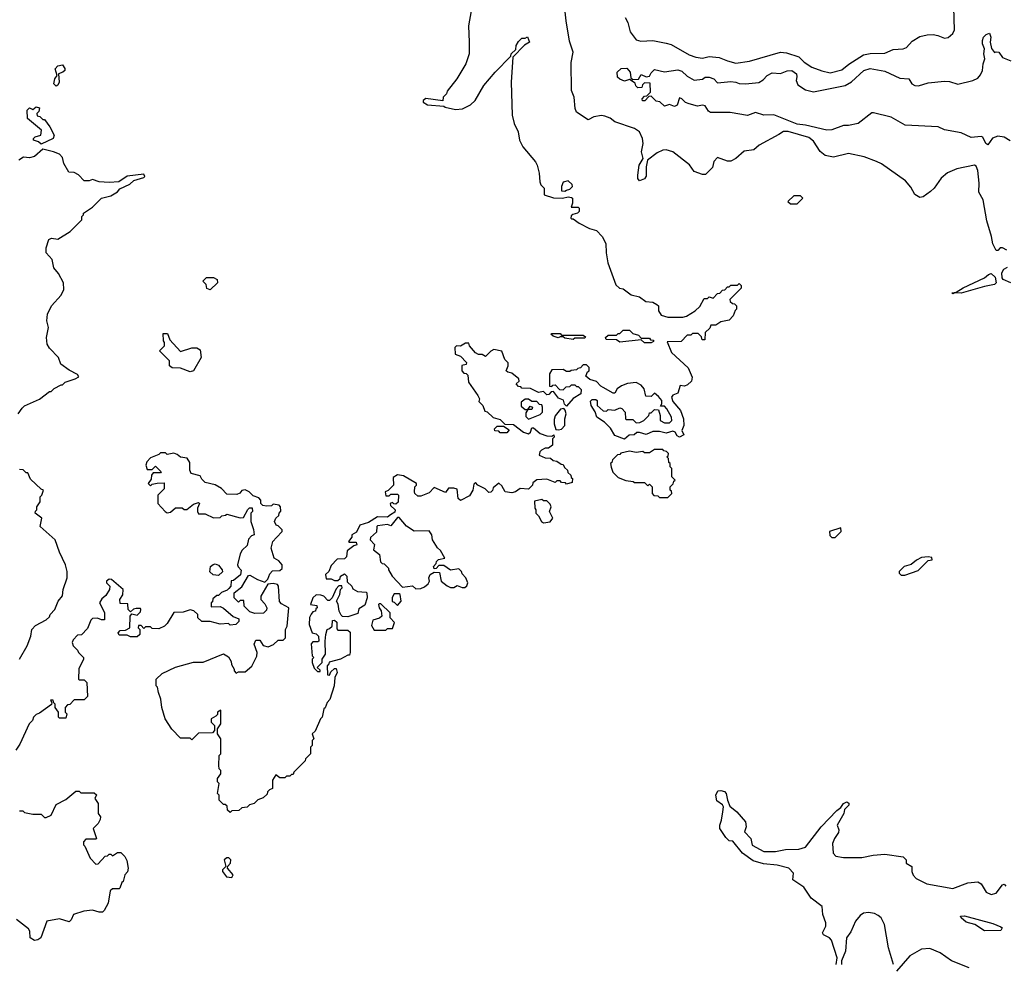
# Model space of a CAD drawing. Extents: x 2239805 to 2396427, y 665731 to 772158.
# Tile 41 of 256: x 2290466 to 2296405, y 690206 to 695901. Entities that reach past the tile are written whole.
import ezdxf

# ---------------------------------------------------------------- set-up
doc = ezdxf.new("R2010")
doc.units = 0

msp = doc.modelspace()

# ---------------------------------------------------------------- linework, layer by layer
at = {"layer": '0CON05XD'}
for points in [[(2293190, 695955), (2293173.8, 695865), (2293176.1, 695766.1), (2293178, 695695), (2293156.2, 695635), (2293102.5, 695545), (2293045, 695470), (2293040, 695455), (2293020, 695435), (2293018.3, 695411.7), (2292915, 695426.7), (2292900, 695415), (2292900, 695405), (2292925, 695387.5), (2293025, 695380), (2293033, 695373), (2293095, 695360), (2293136.4, 695363.6), (2293185, 695387.5), (2293212.5, 695415), (2293266.4, 695503.6), (2293334.2, 695585.8), (2293428.3, 695681.7), (2293430, 695695), (2293458.3, 695721.7), (2293460, 695745), (2293475, 695770), (2293495, 695790), (2293515, 695790), (2293528.3, 695798.3), (2293540, 695765), (2293511.7, 695748.3), (2293440, 695675), (2293431.2, 695525), (2293436.2, 695325), (2293448.8, 695275), (2293473.3, 695225), (2293480, 695175), (2293500, 695135), (2293577.5, 695045), (2293587.5, 695025), (2293600, 694975), (2293603, 694923), (2293610, 694905), (2293630, 694885), (2293630, 694845), (2293685, 694827.5), (2293740, 694825), (2293775, 694832.5), (2293795, 694830), (2293800, 694825), (2293800, 694795), (2293791.7, 694771.7), (2293835, 694770), (2293840, 694765), (2293840, 694745), (2293830, 694735), (2293802.5, 694727.5), (2293791.7, 694718.3), (2293790, 694705), (2293795, 694700), (2293805, 694700), (2293840, 694675), (2293903, 694643), (2293945, 694630), (2293980, 694595), (2294001.7, 694551.7), (2294002.5, 694495), (2294012.5, 694435), (2294061.7, 694301.7), (2294083, 694283), (2294105, 694277.5), (2294155, 694242.5), (2294205, 694230), (2294243, 694203), (2294285, 694197.5), (2294310, 694185), (2294320, 694175), (2294320, 694145), (2294335, 694120), (2294375, 694107.5), (2294465, 694107.5), (2294487, 694113), (2294540, 694145), (2294568.3, 694171.7), (2294595, 694220), (2294615, 694220), (2294625, 694230), (2294648.3, 694221.7), (2294675, 694250), (2294688.3, 694251.7), (2294705, 694270), (2294718.3, 694271.7), (2294735, 694290), (2294745, 694290), (2294755, 694300), (2294795, 694300), (2294805, 694310), (2294818.3, 694298.3), (2294818.3, 694281.7), (2294750, 694215), (2294751.7, 694201.7), (2294765, 694190), (2294778.3, 694188.3), (2294790, 694175), (2294790, 694155), (2294781.7, 694148.3), (2294770, 694115), (2294745, 694090), (2294695, 694080), (2294665, 694060), (2294635, 694060), (2294628.3, 694041.7), (2294600, 694015), (2294598.3, 693971.7), (2294581.7, 693971.7), (2294578.3, 693988.3), (2294558.3, 694008.3), (2294525, 694010), (2294515, 694000), (2294491.7, 693998.3), (2294455, 693960), (2294371.7, 693958.3), (2294397.5, 693895), (2294497.5, 693802.5), (2294521.2, 693745), (2294517.7, 693722.3), (2294495, 693700), (2294475, 693692.5), (2294450, 693695), (2294435, 693650), (2294405, 693637.5), (2294397.5, 693625), (2294405, 693600), (2294452.5, 693545), (2294470, 693495), (2294472.5, 693455), (2294460, 693425), (2294471.7, 693398.3), (2294446.4, 693383.6), (2294431.7, 693391.7), (2294420, 693415), (2294405, 693420), (2294365, 693407.5), (2294325, 693417.5), (2294285, 693417.5), (2294245, 693400), (2294205, 693412.5), (2294188.3, 693411.7), (2294171.7, 693398.3), (2294143, 693397), (2294115, 693372.5), (2294055, 693393.3), (2294029.3, 693439.3), (2293992.5, 693475), (2293947.5, 693505), (2293937, 693537), (2293912.5, 693575), (2293908.3, 693601.7), (2293918.3, 693611.7), (2293941.7, 693611.7), (2293950, 693605), (2293950, 693575), (2293985, 693542.5), (2294005, 693540), (2294015, 693550), (2294055, 693547.5), (2294085, 693560), (2294097, 693557), (2294117.5, 693535), (2294120, 693495), (2294125, 693490), (2294165, 693490), (2294185, 693470), (2294207, 693473), (2294230, 693485), (2294260, 693515), (2294265, 693530), (2294275, 693530), (2294295, 693550), (2294318.3, 693548.3), (2294330, 693515), (2294330, 693485), (2294355, 693470), (2294385, 693470), (2294400, 693485), (2294397.5, 693505), (2294370, 693555), (2294355, 693570), (2294331.7, 693571.7), (2294340, 693585), (2294340, 693605), (2294319.3, 693629.3), (2294295, 693650), (2294275, 693630), (2294241.7, 693631.7), (2294232.5, 693675), (2294215, 693697.5), (2294185, 693713.3), (2294131.7, 693708.3), (2294095, 693693.3), (2294070, 693675), (2294055, 693650), (2294045, 693650), (2293985, 693683.3), (2293970.7, 693690.7), (2293945, 693720), (2293905, 693732.5), (2293881.7, 693751.7), (2293891.7, 693778.3), (2293900, 693785), (2293900, 693805), (2293885, 693820), (2293865, 693820), (2293848.3, 693801.7), (2293831.7, 693798.3), (2293825, 693790), (2293793, 693787), (2293785, 693780), (2293765, 693780), (2293745, 693792.5), (2293675, 693790), (2293662.5, 693765), (2293661.7, 693691.7), (2293675, 693690), (2293681.7, 693698.3), (2293695, 693700), (2293721.7, 693671.7), (2293745, 693670), (2293763, 693687), (2293785, 693690), (2293795, 693700), (2293815, 693700), (2293825, 693690), (2293835, 693690), (2293851.7, 693671.7), (2293850, 693645), (2293803.6, 693616.4), (2293765, 693570), (2293753, 693583), (2293746.4, 693606.4), (2293715, 693620), (2293685, 693660), (2293671.7, 693658.3), (2293658.3, 693641.7), (2293645, 693640), (2293625, 693660), (2293595, 693652.5), (2293547, 693677), (2293495, 693680), (2293488.3, 693688.3), (2293475, 693690), (2293460, 693705), (2293478.3, 693721.7), (2293476.4, 693736.4), (2293435, 693770), (2293410, 693775), (2293400, 693785), (2293412.5, 693815), (2293411.7, 693831.7), (2293393, 693853), (2293373.6, 693903.6), (2293325, 693912.5), (2293307, 693903), (2293275, 693870), (2293255, 693882.5), (2293233, 693883), (2293215, 693892.5), (2293180, 693935), (2293175, 693950), (2293155, 693950), (2293125, 693932.5), (2293100, 693935), (2293090, 693925), (2293092.5, 693885), (2293125, 693872.5), (2293160, 693835), (2293158.3, 693821.7), (2293133, 693817), (2293132.5, 693785), (2293145, 693770), (2293158.3, 693768.3), (2293168.3, 693758.3), (2293172.5, 693715), (2293230, 693635), (2293240, 693615), (2293235, 693600), (2293260, 693575), (2293271.7, 693541.7), (2293285, 693537.5), (2293321.7, 693501.7), (2293365, 693490), (2293391.7, 693461.7), (2293445, 693460), (2293505, 693413.3), (2293535.9, 693404.1), (2293547.5, 693415), (2293555, 693440), (2293565, 693440), (2293605, 693406.7), (2293645, 693392.5), (2293675, 693390), (2293688.3, 693398.3), (2293690, 693385), (2293680, 693375), (2293680, 693335), (2293655, 693317.5), (2293635, 693317.5), (2293613.6, 693306.4), (2293602.5, 693295), (2293600, 693275), (2293635, 693260), (2293667, 693257), (2293683, 693243), (2293705, 693240), (2293731.7, 693221.7), (2293745, 693220), (2293751.7, 693201.7), (2293770, 693185), (2293771.7, 693171.7), (2293790, 693155), (2293791.7, 693141.7), (2293800, 693135), (2293798.3, 693111.7), (2293765, 693100), (2293758.3, 693108.3), (2293735, 693110), (2293725, 693120), (2293705, 693120), (2293695, 693110), (2293645, 693130), (2293585, 693127.5), (2293561.7, 693108.3), (2293560, 693095), (2293535, 693070), (2293485, 693073.8), (2293455.8, 693054.2), (2293435, 693048.8), (2293393.8, 693053.8), (2293375, 693090), (2293355, 693107.5), (2293321.7, 693078.3), (2293318.3, 693061.7), (2293308.3, 693051.7), (2293295, 693050), (2293273, 693073), (2293230, 693095), (2293215, 693110), (2293205, 693100), (2293200, 693065), (2293179.3, 693030.7), (2293125, 693002.5), (2293110, 693015), (2293105, 693070), (2293085, 693077.5), (2293053, 693077), (2293035, 693050), (2292965, 693080), (2292935, 693047.5), (2292885, 693027.5), (2292868.3, 693028.3), (2292850, 693045), (2292847.5, 693055), (2292850, 693085), (2292860, 693095), (2292860, 693105), (2292781.7, 693151.7), (2292745, 693157.5), (2292718.3, 693141.7), (2292720, 693095), (2292688.3, 693061.7), (2292670, 693055), (2292675, 693030), (2292695, 693030), (2292705, 693040), (2292745, 693040), (2292750, 693035), (2292748.3, 692991.7), (2292735, 692980), (2292721.7, 692981.7), (2292715, 692990), (2292700, 692985), (2292701.7, 692971.7), (2292730, 692945), (2292728.3, 692931.7), (2292702.5, 692915)], [(2296421.2, 694511.2), (2296395, 694526.2), (2296380, 694525), (2296365, 694510), (2296355, 694510), (2296335, 694550), (2296327.8, 694595), (2296299.3, 694689.3), (2296276.9, 694815), (2296251.4, 694861.4), (2296254.3, 694915), (2296245, 694992.5), (2296235, 695017.5), (2296225, 695023.3), (2296117.7, 695002.3), (2296063, 694977), (2296023.8, 694945), (2295981.2, 694885), (2295960, 694865), (2295915.9, 694834.1), (2295895, 694830), (2295865, 694846.7), (2295840.5, 694890.5), (2295808.8, 694928.8), (2295665, 695031.2), (2295635, 695046.2), (2295560, 695075), (2295465, 695094.4), (2295375, 695072.2), (2295325, 695082.5), (2295295, 695106), (2295255, 695168.6), (2295225, 695190.5), (2295102.2, 695227.8), (2295073.3, 695226.7), (2295045, 695208.6), (2294926.7, 695145), (2294895, 695116.2), (2294835, 695109.2), (2294786.2, 695065), (2294755, 695048.8), (2294735, 695048.8), (2294675, 695070), (2294653, 695047), (2294645, 695010), (2294601.7, 694968.3), (2294585, 694967.5), (2294535, 694986.7), (2294505.9, 695025.9), (2294405, 695103.8), (2294365, 695116.2), (2294345, 695113.8), (2294311.9, 695098.1), (2294253.3, 695055), (2294244, 695015), (2294245, 694957.5), (2294235, 694942), (2294205, 694930), (2294193.6, 694943.6), (2294193.9, 694963.9), (2294201.9, 695025), (2294226, 695064), (2294215.6, 695105), (2294227.1, 695155), (2294222.5, 695185), (2294204.2, 695224.2), (2294175, 695246), (2294055.7, 695285.7), (2294028.3, 695308.3), (2293995, 695320), (2293975, 695323.3), (2293930, 695315), (2293895, 695296.7), (2293825, 695343.3), (2293816.2, 695365), (2293810, 695435), (2293794.3, 695475), (2293793, 695643), (2293804.4, 695705), (2293782.7, 695772.7), (2293762, 695895), (2293750.4, 696005)], [(2294117.5, 695915), (2294133.5, 695883.5), (2294147.8, 695827.8), (2294185, 695779.2), (2294212.1, 695772.1), (2294285, 695775.6), (2294365, 695760.4), (2294395, 695751.8), (2294505, 695689.4), (2294545, 695674.4), (2294585, 695670), (2294625, 695678.9), (2294685, 695674), (2294735, 695652.5), (2294785, 695640), (2294868.7, 695651.3), (2295055, 695704.5), (2295091.1, 695701.1), (2295165, 695676.9), (2295196.9, 695645), (2295245, 695615.7), (2295305, 695592.5), (2295355, 695581.4), (2295425, 695598), (2295466.8, 695633.2), (2295555, 695688.5), (2295595, 695696.8), (2295685, 695699.1), (2295735, 695721.9), (2295795, 695726.2), (2295815, 695733.3), (2295848.3, 695771.7), (2295895, 695800), (2295939.3, 695810.7), (2295975, 695811.2), (2296005, 695806.7), (2296045, 695790), (2296067, 695793), (2296095, 695817.5), (2296105, 695840), (2296100, 695975)], [(2296441, 695171), (2296405, 695192.6), (2296365, 695199.6), (2296333.6, 695186.4), (2296305, 695147.5), (2296294, 695154), (2296275, 695192.5), (2296265, 695196.7), (2296205, 695190), (2296145, 695220), (2296045, 695237.5), (2296006.1, 695256.1), (2295806.2, 695266.2), (2295723.2, 695313.2), (2295615, 695340), (2295605, 695340), (2295524.3, 695275.7), (2295465.9, 695264.1), (2295435, 695264.2), (2295365, 695236.7), (2295335, 695234.5), (2295205.3, 695265.3), (2295155, 695270.6), (2295015, 695328.6), (2294955, 695325.6), (2294905, 695340.8), (2294855, 695324.4), (2294750.7, 695340.7), (2294632.1, 695342.1), (2294619.7, 695349.7), (2294601.2, 695381.2), (2294585, 695386), (2294555, 695380), (2294503.3, 695393.3), (2294481.7, 695401.7), (2294460, 695425), (2294445, 695430), (2294432.5, 695385), (2294415, 695377.5), (2294385, 695390), (2294355, 695380), (2294327, 695407), (2294305, 695410), (2294275, 695440), (2294261.7, 695438.3), (2294237, 695413), (2294223, 695413), (2294220, 695425), (2294235, 695440), (2294248.3, 695441.7), (2294270, 695465), (2294268.3, 695518.3), (2294235, 695520), (2294221.7, 695508.3), (2294218.3, 695491.7), (2294195, 695490), (2294181.7, 695501.7), (2294178.3, 695518.3), (2294145, 695540), (2294115, 695530), (2294085, 695542.5), (2294072.5, 695555), (2294070, 695585), (2294093, 695607), (2294128.3, 695608.3), (2294147.5, 695585), (2294151.7, 695551.7), (2294165, 695540), (2294198.3, 695541.7), (2294215, 695570), (2294245, 695557.5), (2294265, 695560), (2294275, 695580), (2294295, 695600), (2294355, 695586.7), (2294435, 695598.8), (2294460.7, 695590.7), (2294491.7, 695561.7), (2294535, 695536.7), (2294585, 695542.5), (2294600, 695555), (2294624.3, 695555.7), (2294653.3, 695545), (2294675, 695520), (2294755, 695528.6), (2294785, 695525.6), (2294806, 695516), (2294844.2, 695514.2), (2294925, 695522), (2294951.4, 695538.6), (2294974, 695565), (2295005, 695580.8), (2295055, 695576.2), (2295095, 695593.8), (2295124.1, 695595.9), (2295150.8, 695575), (2295153.9, 695556.1), (2295148.8, 695535), (2295158.8, 695508.8), (2295205, 695477.5), (2295255, 695466.7), (2295445.8, 695504.2), (2295482.6, 695527.4), (2295558, 695595), (2295595, 695606.7), (2295685, 695590), (2295775, 695549.2), (2295830, 695545), (2295848, 695515), (2295865, 695504.6), (2295887.6, 695502.4), (2295945, 695520), (2296045, 695530.4), (2296075, 695528.2), (2296125, 695513.5), (2296215.9, 695534.1), (2296245, 695549.1), (2296261.7, 695568.3), (2296274, 695595), (2296277.1, 695635), (2296287.5, 695665), (2296282.5, 695695), (2296285.7, 695725), (2296274.3, 695755), (2296273.8, 695775), (2296280, 695795), (2296295, 695812), (2296315, 695820), (2296322.9, 695795), (2296320, 695765), (2296327.7, 695727.7), (2296345, 695702.5), (2296355, 695707.5), (2296372.5, 695705), (2296395, 695673.3), (2296445, 695654)], [(2290685, 695501.2), (2290672, 695515), (2290678.8, 695545), (2290692.5, 695565), (2290680.8, 695605), (2290695, 695623.8), (2290725, 695630), (2290737.5, 695607.5), (2290737.5, 695595), (2290726.1, 695583.9), (2290700, 695575), (2290703.8, 695525), (2290695, 695506.7), (2290685, 695501.2)], [(2290595, 695150), (2290580, 695165), (2290550, 695175), (2290550, 695185), (2290560, 695195), (2290592.5, 695205), (2290597.5, 695235), (2290513.8, 695305), (2290510, 695355), (2290525, 695370), (2290545, 695360), (2290565, 695376.7), (2290585, 695370), (2290581.7, 695348.3), (2290570, 695335), (2290571.7, 695321.7), (2290588.3, 695318.3), (2290605, 695300), (2290615, 695300), (2290647.5, 695255), (2290673.3, 695205), (2290667.5, 695185), (2290595, 695150)], [(2290457.5, 693525), (2290480.7, 693559.3), (2290495, 693572.5), (2290585, 693612.5), (2290645, 693660), (2290655, 693660), (2290673, 693677), (2290715, 693700), (2290725, 693700), (2290740, 693715), (2290800, 693735), (2290821.7, 693748.3), (2290815, 693762.5), (2290765, 693787.5), (2290713.6, 693823.6), (2290700, 693865), (2290645, 693920), (2290632.5, 693945), (2290627.5, 693985), (2290638.8, 694045), (2290630, 694085), (2290633.6, 694126.4), (2290657.5, 694175), (2290715, 694240), (2290732.5, 694275), (2290730, 694315), (2290700.7, 694370.7), (2290672, 694405), (2290661.2, 694455), (2290625.8, 694495), (2290626.1, 694526.1), (2290642.5, 694575), (2290657, 694583), (2290695, 694577.5), (2290770, 694625), (2290840, 694695), (2290840, 694715), (2290850, 694725), (2290850, 694735), (2290905, 694770), (2290960, 694825), (2291015, 694840), (2291055, 694863.3), (2291069.3, 694880.7), (2291130, 694910), (2291155, 694931.2), (2291215, 694950), (2291220, 694955), (2291215, 694970), (2291115, 694957.5), (2291063, 694923), (2291005, 694918.8), (2290945, 694923.3), (2290905, 694937.5), (2290885, 694930), (2290855, 694930), (2290820, 694965), (2290795, 694980), (2290761.7, 694981.7), (2290732.5, 695035), (2290725, 695070), (2290705, 695090), (2290670, 695105), (2290605, 695120), (2290555, 695076.7), (2290525, 695067.5), (2290488.3, 695071.7), (2290460, 695055)], [(2293755, 694867.5), (2293765, 694872.5), (2293785, 694880), (2293800, 694895), (2293798.3, 694908.3), (2293775, 694930), (2293745, 694922.5), (2293733.3, 694895), (2293735, 694870), (2293755, 694867.5)], [(2295155, 694790), (2295190, 694825), (2295175, 694840), (2295135, 694840), (2295100, 694805), (2295115, 694790), (2295155, 694790)], [(2296445, 694313.8), (2296398.8, 694335), (2296392.5, 694345), (2296390.8, 694375), (2296402.3, 694397.7), (2296425, 694408.8)], [(2296095, 694247.5), (2296087.5, 694255), (2296115, 694257.5), (2296157.5, 694285), (2296286.1, 694343.9), (2296310, 694365), (2296325, 694370), (2296349.1, 694349.1), (2296355.6, 694315), (2296345.6, 694304.4), (2296285, 694293.1), (2296145, 694252.9), (2296106.2, 694253.8), (2296095, 694247.5)], [(2291615, 694272.5), (2291595, 694280), (2291590, 694305), (2291570, 694325), (2291593, 694347), (2291635, 694347.5), (2291657.5, 694335), (2291660, 694315), (2291615, 694272.5)], [(2291495, 693777.5), (2291435, 693800), (2291385, 693802.5), (2291370, 693815), (2291370, 693845), (2291310, 693905), (2291340, 693935), (2291340, 693955), (2291332.5, 693965), (2291331.7, 694008.3), (2291358.3, 694008.3), (2291371.7, 693971.7), (2291435, 693900), (2291505, 693922.5), (2291535, 693922.5), (2291555, 693910), (2291560, 693865), (2291515, 693783.3), (2291495, 693777.5)], [(2293805, 693972.5), (2293755, 693980), (2293745, 693990), (2293725, 693990), (2293713.6, 693983.6), (2293683, 693993), (2293670, 694005), (2293675, 694010), (2293725, 694010), (2293735, 694000), (2293865, 694000), (2293878.3, 693988.3), (2293875, 693980), (2293815, 693980), (2293805, 693972.5)], [(2294275, 693952.5), (2294235, 693952.5), (2294215, 693970), (2294085, 693957.5), (2294065, 693970), (2294003, 693973), (2294000, 693985), (2294015, 694000), (2294065, 694000), (2294075, 694010), (2294085, 694010), (2294105, 694030), (2294145, 694030), (2294165, 694010), (2294198.3, 693998.3), (2294215, 693980), (2294265, 693980), (2294271.7, 693971.7), (2294288.3, 693968.3), (2294288.3, 693961.7), (2294275, 693952.5)], [(2293535, 693492.5), (2293605, 693520), (2293620, 693535), (2293620, 693565), (2293615, 693580), (2293601.7, 693581.7), (2293585, 693600), (2293555, 693600), (2293535, 693612.5), (2293515, 693612.5), (2293490, 693595), (2293491.7, 693571.7), (2293515, 693550), (2293530, 693550), (2293545, 693570), (2293560, 693565), (2293555, 693550), (2293530, 693550), (2293518.3, 693531.7), (2293518.3, 693508.3), (2293535, 693492.5)], [(2293715, 693427.5), (2293735, 693433.3), (2293753.3, 693455), (2293753.8, 693495), (2293762.5, 693525), (2293757, 693547), (2293747.5, 693557.5), (2293727, 693553), (2293696.4, 693513.6), (2293689.3, 693490.7), (2293688.8, 693465), (2293700.7, 693430.7), (2293715, 693427.5)], [(2293405, 693410), (2293365, 693410), (2293355, 693420), (2293331.7, 693421.7), (2293330, 693435), (2293345, 693450), (2293385, 693450), (2293418.3, 693428.3), (2293405, 693410)], [(2292702.5, 692915), (2292685, 692902.5), (2292625, 692903.3), (2292570.7, 692869.3), (2292517, 692853), (2292498.3, 692811.7), (2292470, 692795), (2292468.3, 692781.7), (2292450, 692755), (2292455, 692750), (2292495, 692750), (2292500, 692735), (2292481.7, 692728.3), (2292441.7, 692698.3), (2292437.5, 692662.5), (2292425, 692650), (2292381.7, 692648.3), (2292345, 692610), (2292330, 692575), (2292310, 692555), (2292315, 692530), (2292345, 692530), (2292365, 692520), (2292385, 692520), (2292398.3, 692531.7), (2292400, 692545), (2292425, 692560), (2292440, 692545), (2292441.7, 692511.7), (2292470, 692485), (2292475, 692470), (2292503, 692453), (2292555, 692450), (2292560, 692445), (2292562.5, 692415), (2292548.3, 692371.7), (2292511.7, 692348.3), (2292505, 692320), (2292445, 692300), (2292413, 692303), (2292405, 692310), (2292392.5, 692335), (2292386.4, 692376.4), (2292377.5, 692395), (2292397.5, 692435), (2292400, 692465), (2292410, 692475), (2292408.3, 692488.3), (2292391.7, 692488.3), (2292375, 692470), (2292350, 692415), (2292335, 692400), (2292325, 692400), (2292300, 692425), (2292281.7, 692431.7), (2292255, 692432.5), (2292233.3, 692415), (2292220, 692375), (2292258.3, 692368.3), (2292260, 692355), (2292251.7, 692348.3), (2292250, 692335), (2292235, 692330), (2292223, 692317), (2292213.6, 692296.4), (2292212.5, 692255), (2292230, 692205), (2292255, 692197.5), (2292267.5, 692185), (2292270, 692155), (2292265, 692150), (2292235, 692150), (2292223, 692137), (2292230, 692065), (2292240, 692055), (2292230, 692045), (2292230, 692025), (2292241.7, 691991.7), (2292261.7, 691971.7), (2292278.3, 691971.7), (2292278.3, 691978.3), (2292260, 691995), (2292290, 692025), (2292290, 692045), (2292310, 692075), (2292307.5, 692155), (2292312.5, 692195), (2292320, 692225), (2292335, 692230), (2292350, 692245), (2292351.7, 692278.3), (2292365, 692280), (2292378.3, 692268.3), (2292378.3, 692228.3), (2292385, 692220), (2292445, 692220), (2292458.3, 692208.3), (2292460, 692085), (2292455, 692070), (2292445, 692070), (2292400, 692045), (2292331.7, 692028.3), (2292328.3, 692011.7), (2292320, 692005), (2292321.7, 691951.7), (2292335, 691950), (2292341.7, 691968.3), (2292365, 691990), (2292375, 691990), (2292380, 691965), (2292367.5, 691935), (2292362.5, 691885), (2292337, 691803), (2292320, 691785), (2292308.3, 691751.7), (2292300, 691745), (2292290, 691695), (2292280, 691685), (2292248.3, 691611.7), (2292230, 691595), (2292240, 691565), (2292230, 691555), (2292230, 691525), (2292220, 691515), (2292220, 691475), (2292190, 691445), (2292188.3, 691431.7), (2292120, 691365), (2292115, 691350), (2292105, 691350), (2292095, 691340), (2292075, 691340), (2292065, 691330), (2292035, 691330), (2292011.7, 691348.3), (2291990, 691315), (2291990, 691265), (2291971.7, 691258.3), (2291960, 691245), (2291958.3, 691231.7), (2291935, 691210), (2291901.7, 691198.3), (2291880, 691175), (2291853, 691167), (2291837, 691153), (2291805, 691150), (2291787, 691133), (2291745, 691130), (2291735, 691120), (2291720, 691135), (2291718.3, 691158.3), (2291705, 691170), (2291695, 691170), (2291670, 691195), (2291670, 691225), (2291660, 691235), (2291670, 691295), (2291660, 691305), (2291660, 691325), (2291680, 691355), (2291680, 691375), (2291670, 691385), (2291667.5, 691405), (2291670, 691465), (2291680, 691475), (2291680, 691565), (2291660, 691595), (2291660, 691625), (2291680, 691655), (2291678.3, 691738.3), (2291660, 691725), (2291658.3, 691711.7), (2291648.3, 691701.7), (2291620, 691685), (2291620, 691665), (2291640, 691645), (2291640, 691615), (2291628.3, 691601.7), (2291545, 691600), (2291505, 691560), (2291495, 691570), (2291435, 691570), (2291383.6, 691623.6), (2291342.5, 691685), (2291322.5, 691755), (2291317.5, 691805), (2291302.5, 691845), (2291297, 691877), (2291290, 691885), (2291290, 691925), (2291325, 691960), (2291405, 691997.5), (2291515, 692027.5), (2291571.7, 692028.3), (2291695, 692077.5), (2291725, 692060), (2291741.7, 692031.7), (2291743, 692013), (2291760, 691985), (2291760, 691975), (2291771.7, 691961.7), (2291785, 691970), (2291825, 691970), (2291866.4, 692003.6), (2291897, 692063), (2291897.5, 692085), (2291880, 692135), (2291890.7, 692159.3), (2291915, 692160), (2291935, 692127.5), (2291965, 692120), (2291996, 692134), (2292025, 692160), (2292055, 692160), (2292070, 692175), (2292070, 692225), (2292080, 692245), (2292090, 692355), (2292045, 692380), (2292033, 692393), (2292027.5, 692485), (2292020, 692495), (2291995, 692502.5), (2291961.7, 692498.3), (2291920, 692425), (2291920, 692405), (2291945, 692380), (2291957.5, 692355), (2291955, 692340), (2291937, 692323), (2291885, 692320), (2291855, 692330), (2291820, 692365), (2291818.3, 692398.3), (2291795, 692400), (2291785, 692390), (2291760, 692415), (2291760, 692445), (2291805, 692482.5), (2291845, 692550), (2291855, 692552.5), (2291900, 692525), (2291945, 692510), (2291963, 692527), (2291975, 692560), (2291991.7, 692578.3), (2292035, 692580), (2292048.3, 692591.7), (2292050, 692615), (2292029.3, 692639.3), (2292000, 692655), (2291983.3, 692715), (2291992.5, 692755), (2292015, 692780), (2292050, 692815), (2292050, 692825), (2292025, 692850), (2292013.6, 692853.6), (2292002.5, 692875), (2292010, 692895), (2292028.3, 692911.7), (2292030, 692925), (2292041.7, 692938.3), (2292040, 692965), (2292030, 692975), (2291995, 692980), (2291985, 692970), (2291955, 692967.5), (2291933, 692973), (2291920, 692985), (2291920, 693005), (2291908.3, 693018.3), (2291875, 693030), (2291850, 693055), (2291825, 693067.5), (2291805, 693062.5), (2291793, 693047), (2291775, 693037.5), (2291715, 693040), (2291683.9, 693073.9), (2291645, 693096.7), (2291585, 693110), (2291565, 693130), (2291555, 693150), (2291500, 693165), (2291492.5, 693185), (2291491.7, 693231.7), (2291477, 693257), (2291435, 693262.5), (2291415, 693280), (2291395, 693287.5), (2291355, 693280), (2291345, 693290), (2291315, 693290), (2291305, 693280), (2291255, 693260), (2291232.5, 693235), (2291227.5, 693215), (2291235, 693190), (2291265, 693190), (2291285, 693210), (2291320, 693175), (2291315, 693170), (2291271.7, 693168.3), (2291260, 693155), (2291258.3, 693131.7), (2291240, 693105), (2291255, 693090), (2291265, 693100), (2291295, 693107.5), (2291338.3, 693108.3), (2291337, 693073), (2291300, 693035), (2291300, 692985), (2291342.5, 692935), (2291355, 692928.8), (2291375, 692931.2), (2291405, 692957.5), (2291445, 692957.5), (2291458.3, 692948.3), (2291475, 692947.5), (2291515, 692980), (2291545, 692990), (2291550, 692985), (2291537.5, 692955), (2291537.5, 692935), (2291545, 692922.5), (2291585, 692922.5), (2291635, 692897.5), (2291675, 692900), (2291685, 692910), (2291707, 692913), (2291715, 692920), (2291795, 692897.5), (2291815, 692900), (2291841.7, 692948.3), (2291853, 692957), (2291868.3, 692958.3), (2291870, 692935), (2291860, 692925), (2291860, 692875), (2291877, 692827), (2291880, 692795), (2291865, 692790), (2291845, 692770), (2291838.3, 692731.7), (2291807, 692703), (2291795, 692680), (2291780, 692615), (2291783, 692603), (2291801.7, 692581.7), (2291797, 692553), (2291755, 692520), (2291741.7, 692518.3), (2291740, 692485), (2291728.3, 692471.7), (2291718.3, 692461.7), (2291683, 692447), (2291665, 692430), (2291655, 692430), (2291631.7, 692408.3), (2291628.3, 692391.7), (2291620, 692385), (2291621.7, 692361.7), (2291675, 692362.5), (2291695, 692352.5), (2291753, 692303), (2291788.3, 692288.3), (2291788.3, 692271.7), (2291770, 692255), (2291735, 692250), (2291725, 692260), (2291675, 692256.7), (2291615, 692272.5), (2291565, 692272.5), (2291540, 692295), (2291540, 692315), (2291517, 692337), (2291495, 692342.5), (2291451.7, 692328.3), (2291395, 692327.5), (2291355, 692260), (2291340, 692245), (2291305, 692227.5), (2291265, 692230), (2291255, 692240), (2291225, 692240), (2291215, 692230), (2291198.3, 692248.3), (2291181.7, 692248.3), (2291180, 692235), (2291190, 692225), (2291190, 692195), (2291175, 692180), (2291135, 692180), (2291115, 692190), (2291065, 692190), (2291060, 692205), (2291071.7, 692218.3), (2291105, 692220), (2291130, 692235), (2291132.5, 692305), (2291141.7, 692318.3), (2291175, 692310), (2291195, 692330), (2291197.5, 692345), (2291195, 692350), (2291168.3, 692351.7), (2291153, 692347), (2291135, 692330), (2291120, 692345), (2291118.3, 692378.3), (2291071.7, 692381.7), (2291070, 692405), (2291087, 692433), (2291090, 692465), (2291020, 692525), (2291005, 692527.5), (2290990, 692515), (2290990, 692505), (2291010, 692485), (2291007.5, 692465), (2290985, 692430), (2290960.7, 692409.3), (2290947.5, 692385), (2290977, 692327), (2290978.3, 692281.7), (2290958.3, 692281.7), (2290935, 692292.5), (2290905, 692290), (2290895, 692280), (2290875, 692230), (2290838.3, 692191.7), (2290815, 692190), (2290788.3, 692161.7), (2290783.3, 692145), (2290787.5, 692125), (2290815, 692100), (2290820, 692085), (2290850, 692055), (2290850, 692045)], [(2294375, 693020), (2294400, 693045), (2294398.3, 693058.3), (2294390, 693065), (2294390, 693085), (2294408.3, 693101.7), (2294411.7, 693118.3), (2294420, 693125), (2294400, 693145), (2294400, 693195), (2294390, 693205), (2294390, 693225), (2294381.7, 693231.7), (2294380, 693255), (2294370, 693265), (2294378.3, 693271.7), (2294380, 693285), (2294368.3, 693298.3), (2294351.7, 693301.7), (2294345, 693310), (2294295, 693310), (2294265, 693290), (2294235, 693290), (2294225, 693297.5), (2294185, 693292.5), (2294145, 693300), (2294091.7, 693288.3), (2294085, 693280), (2294071.7, 693278.3), (2294041.7, 693248.3), (2294038.3, 693231.7), (2294030, 693225), (2294033, 693203), (2294043, 693173), (2294075, 693140), (2294123, 693123), (2294167, 693117), (2294175, 693110), (2294235, 693110), (2294255, 693090), (2294265, 693100), (2294280, 693085), (2294280, 693045), (2294291.7, 693031.7), (2294315, 693030), (2294325, 693020), (2294375, 693020)], [(2290464.1, 692045.9), (2290510, 692125), (2290533.3, 692185), (2290540, 692225), (2290560.6, 692249.4), (2290625, 692283.3), (2290645, 692300), (2290650, 692315), (2290677.5, 692345), (2290697.5, 692395), (2290723.3, 692426.7), (2290727.5, 692465), (2290752.5, 692535), (2290752.5, 692575), (2290742.5, 692615), (2290705, 692690), (2290680, 692765), (2290590, 692845), (2290600, 692895), (2290560, 692925), (2290561.7, 692938.3), (2290570, 692945), (2290570, 692965), (2290590, 692995), (2290590, 693025), (2290600, 693035), (2290610, 693065), (2290595, 693070), (2290531.7, 693131.7), (2290515, 693170), (2290505, 693170), (2290487, 693187), (2290465, 693190)], [(2293625, 692867.5), (2293665, 692873.3), (2293682.5, 692895), (2293662.5, 692935), (2293672.5, 692965), (2293665, 692980), (2293645, 693000), (2293625, 693000), (2293615, 693007.5), (2293571.7, 692998.3), (2293572.5, 692955), (2293580, 692945), (2293580, 692925), (2293595, 692910), (2293612.5, 692875), (2293625, 692867.5)], [(2292855, 692470), (2292885, 692472.5), (2292908.3, 692481.7), (2292929.3, 692500.7), (2292937.5, 692515), (2292933.3, 692535), (2292942.5, 692555), (2292965, 692570), (2292998.3, 692568.3), (2293007.5, 692515), (2293045, 692486.7), (2293065, 692477.5), (2293085, 692477.5), (2293105, 692490), (2293135, 692477.5), (2293151.7, 692478.3), (2293163, 692487), (2293170, 692505), (2293157.5, 692535), (2293135, 692560), (2293130, 692575), (2293115, 692590), (2293065, 692582.5), (2293025, 692610), (2292995, 692610), (2292978.3, 692591.7), (2292965, 692590), (2292962.5, 692605), (2292978.3, 692621.7), (2292980, 692635), (2292993, 692647), (2293030, 692655), (2293005, 692700), (2292987, 692717), (2292956.7, 692765), (2292952.5, 692795), (2292935, 692820), (2292845, 692816.7), (2292798.3, 692848.3), (2292755, 692900), (2292745, 692900), (2292705, 692850), (2292685, 692857.5), (2292625, 692850), (2292620, 692845), (2292618.3, 692811.7), (2292581.7, 692778.3), (2292580, 692765), (2292607, 692737), (2292600, 692705), (2292637, 692677), (2292641.7, 692631.7), (2292651.7, 692621.7), (2292665, 692620), (2292690, 692595), (2292690, 692585), (2292712.5, 692545), (2292775, 692480), (2292835, 692487.5), (2292855, 692470)], [(2295385, 692780), (2295420, 692815), (2295418.3, 692838.3), (2295350, 692815), (2295351.7, 692791.7), (2295365, 692780), (2295385, 692780)], [(2295805, 692552.5), (2295885, 692580), (2295945, 692640), (2295970, 692645), (2295968.3, 692658.3), (2295945, 692662.5), (2295905, 692657.5), (2295875, 692642.5), (2295843.3, 692616.7), (2295800, 692605), (2295770, 692575), (2295770, 692565), (2295782.5, 692552.5), (2295805, 692552.5)], [(2291665, 692550), (2291633, 692553), (2291613, 692573), (2291617.5, 692605), (2291633, 692617), (2291645, 692620), (2291665, 692612.5), (2291687.5, 692585), (2291688.3, 692571.7), (2291665, 692550)], [(2292745, 692370), (2292767.5, 692395), (2292760, 692435), (2292755, 692440), (2292725, 692440), (2292713, 692417), (2292713, 692393), (2292725, 692390), (2292745, 692370)], [(2292675, 692220), (2292685, 692230), (2292715, 692230), (2292727.5, 692267.5), (2292700, 692295), (2292700, 692325), (2292645, 692380), (2292635, 692380), (2292630, 692375), (2292633.3, 692355), (2292647, 692337), (2292650, 692305), (2292637, 692293), (2292595, 692280), (2292588.3, 692248.3), (2292605, 692220), (2292675, 692220)], [(2290850, 692045), (2290823, 691987), (2290820, 691925), (2290825, 691920), (2290855, 691920), (2290870, 691905), (2290875, 691820), (2290855, 691800), (2290795, 691800), (2290768.3, 691771.7), (2290755, 691770), (2290740, 691755), (2290740, 691725), (2290750, 691715), (2290745, 691690), (2290705, 691690), (2290700, 691695), (2290700, 691725), (2290680, 691755), (2290680, 691775), (2290671.7, 691781.7), (2290668.3, 691798.3), (2290651.7, 691798.3), (2290660, 691785), (2290658.3, 691771.7), (2290585, 691720), (2290565, 691712.5), (2290550, 691695), (2290542.5, 691675), (2290522.5, 691655), (2290467, 691533), (2290443, 691497)], [(2290465, 691130), (2290485, 691130), (2290495, 691120), (2290545, 691110), (2290595, 691110), (2290615, 691090), (2290625, 691090), (2290656.1, 691103.9), (2290685, 691170), (2290745, 691200), (2290805, 691250), (2290825, 691250), (2290835, 691240), (2290915, 691240), (2290928.3, 691228.3), (2290920, 691205), (2290940, 691175), (2290940, 691115), (2290952.5, 691095), (2290951.7, 691078.3), (2290940, 691055), (2290910, 691025), (2290930, 690965), (2290925, 690960), (2290865, 690960), (2290850, 690945), (2290850, 690925), (2290858.3, 690918.3), (2290890, 690845), (2290925, 690810), (2290938.3, 690811.7), (2290981.7, 690858.3), (2290995, 690860), (2291005, 690870), (2291015, 690870), (2291025, 690860), (2291055, 690880), (2291075, 690880), (2291100, 690855), (2291111.7, 690831.7), (2291120, 690785), (2291117, 690763), (2291100, 690745), (2291090, 690705), (2291081.7, 690698.3), (2291070, 690665), (2291065, 690660), (2291025, 690660), (2291011.7, 690648.3), (2291000, 690575), (2290975, 690530), (2290965, 690520), (2290945, 690520), (2290905, 690532.5), (2290853, 690527), (2290790, 690505), (2290777, 690473), (2290765, 690462.5), (2290705, 690480), (2290630, 690465), (2290592.5, 690365), (2290575, 690352.5), (2290555, 690350), (2290530, 690365), (2290527.5, 690405), (2290519.3, 690419.3), (2290447.5, 690475)], [(2295391.2, 690205), (2295397.5, 690245), (2295361.7, 690351.7), (2295350, 690365), (2295315, 690382.5), (2295307.5, 690395), (2295327.5, 690435), (2295327.5, 690455), (2295310, 690505), (2295306.7, 690555), (2295240, 690605), (2295195, 690670), (2295130, 690715), (2295132.5, 690755), (2295106.2, 690785), (2295035, 690804.3), (2294951.5, 690811.5), (2294890.3, 690830.3), (2294825, 690876.2), (2294768.3, 690948.3), (2294745, 690950), (2294725, 690970), (2294690, 691025), (2294688.8, 691045), (2294700, 691075), (2294707.5, 691125), (2294711.2, 691155), (2294705, 691166.7), (2294671.2, 691191.2), (2294664.2, 691225), (2294678, 691252), (2294695, 691254.3), (2294717.2, 691247.2), (2294727.8, 691235), (2294734.5, 691194.5), (2294749.5, 691159.5), (2294792.5, 691125), (2294843.8, 691065), (2294847.5, 691035), (2294838.6, 691005), (2294875.8, 690965), (2294885, 690923.8), (2294955, 690886.7), (2295025, 690885.8), (2295085, 690898.8), (2295165, 690900), (2295205, 690911.2), (2295301.2, 691035), (2295395, 691133.3), (2295419.3, 691150.7), (2295435, 691176.2), (2295455, 691186.2), (2295467.5, 691177.5), (2295468, 691165), (2295441.2, 691138.8), (2295436.7, 691115), (2295397.5, 691045), (2295406.7, 691016.7), (2295405, 691000), (2295380, 690965), (2295368, 690935), (2295372.5, 690875), (2295388.3, 690858.3), (2295435, 690848.8), (2295545, 690849.2), (2295613.9, 690863.9), (2295685, 690870), (2295795, 690853.3), (2295812.5, 690835), (2295812.5, 690815), (2295846.7, 690795), (2295846.7, 690765), (2295855, 690742.5), (2295873.9, 690723.9), (2295938.6, 690691.4), (2296095, 690661.9), (2296185, 690697.8), (2296245, 690702.5), (2296265, 690691.2), (2296295, 690640), (2296325, 690627.1), (2296355.5, 690634.5), (2296395, 690684), (2296405, 690688), (2296415, 690676.2)], [(2291745, 690730), (2291752.5, 690745), (2291720, 690785), (2291721.7, 690798.3), (2291737.5, 690815), (2291740, 690835), (2291726.7, 690846.7), (2291715, 690847.5), (2291700, 690835), (2291710, 690795), (2291690, 690775), (2291690, 690765), (2291713, 690733), (2291745, 690730)], [(2295737.5, 690205), (2295705.7, 690305), (2295681.9, 690445), (2295661.4, 690485), (2295645, 690500.8), (2295621.2, 690511.2), (2295585, 690518), (2295555, 690514), (2295535, 690500), (2295506.7, 690465), (2295478.3, 690401.7), (2295453.8, 690365), (2295446.7, 690285), (2295423, 690227), (2295423.3, 690205)], [(2296285, 690406.7), (2296227.5, 690445), (2296175, 690460), (2296144, 690485), (2296140, 690495), (2296165, 690497.1), (2296335, 690452.2), (2296385, 690431.2), (2296391.2, 690425), (2296385, 690408.8), (2296285, 690406.7)], [(2296192.5, 690185), (2296086.4, 690226.4), (2296017.5, 690275), (2295955, 690300), (2295905, 690296.2), (2295835, 690256.7), (2295755, 690163.8)]]:
    msp.add_lwpolyline(points, dxfattribs=at)

doc.saveas('drawing.dxf')
